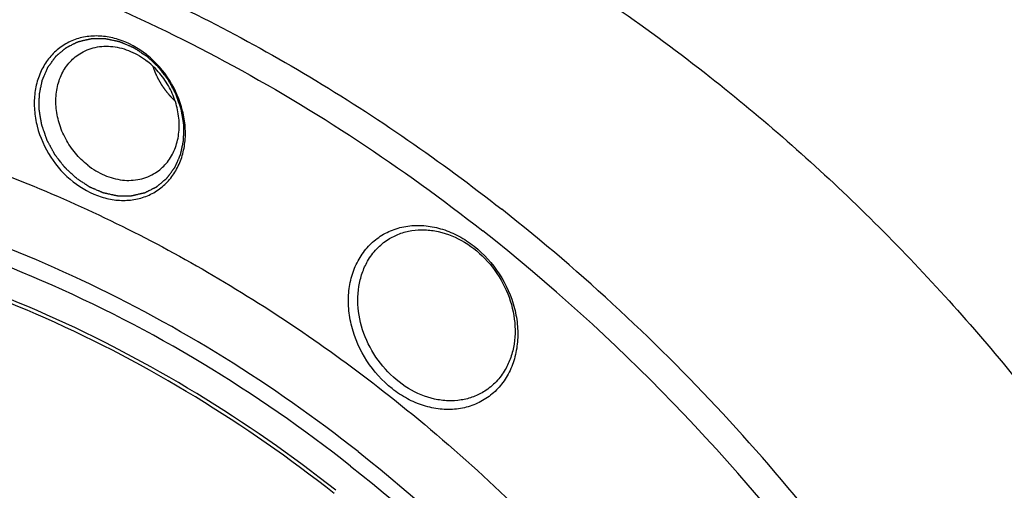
# Model space of a CAD drawing. Header units: millimetres. Extents: x 0 to 420, y 0 to 297.
# Tile 97 of 108: x 155 to 173, y 62 to 71. Entities that reach past the tile are written whole.
import ezdxf

# ---------------------------------------------------------------- set-up
doc = ezdxf.new("R2010")
doc.units = ezdxf.units.MM
doc.header["$LTSCALE"] = 23.1
doc.layers.add('030', color=7, linetype='CONTINUOUS')
doc.layers.add('NOS-TELESO', color=7, linetype='CONTINUOUS')

msp = doc.modelspace()

# ---------------------------------------------------------------- linework, layer by layer
at = {"layer": '030', "color": 7, "linetype": 'Continuous'}
for points, knots in [([(161.24065, 63.09402), (159.69809, 64.30941), (156.41222, 66.36871), (151.0304, 68.16731), (146.45294, 68.43349), (142.99355, 67.86441), (141.35589, 67.33229), (140.57028, 67.00735)], [0, 0, 0, 0, 0.26778555, 0.52341372, 0.76631426, 0.88407475, 1, 1, 1, 1]), ([(161.10629, 62.83359), (159.40204, 64.17638), (155.74829, 66.40337), (150.65665, 67.84433), (146.63864, 68.02245), (143.75004, 67.683), (141.01123, 66.87737), (139.31826, 66.03688), (138.52143, 65.54923)], [0, 0, 0, 0, 0.2693503, 0.52465383, 0.64724746, 0.76677908, 0.88402507, 1, 1, 1, 1]), ([(160.83877, 62.39514), (159.23695, 63.65722), (155.81108, 65.76561), (151.04567, 67.19542), (147.26477, 67.46365), (144.53216, 67.23692), (141.9226, 66.58747), (140.29142, 65.87687), (139.51829, 65.45868)], [0, 0, 0, 0, 0.26881487, 0.5242265, 0.64702213, 0.76677004, 0.88413268, 1, 1, 1, 1]), ([(160.80704, 62.33997), (159.21012, 63.59819), (155.79469, 65.70007), (151.04374, 67.12516), (147.27441, 67.3921), (144.55023, 67.16564), (141.94881, 66.51767), (140.32279, 65.80889), (139.55213, 65.39179)], [0, 0, 0, 0, 0.26881746, 0.52422872, 0.64702344, 0.76677033, 0.88413235, 1, 1, 1, 1]), ([(161.24065, 63.09402), (163.37755, 61.41035), (167.17882, 57.37567), (169.72728, 52.45632), (170.62804, 49.86921)], [0, 0, 0, 0, 0.49826526, 1, 1, 1, 1]), ([(161.10629, 62.83359), (163.22936, 61.16082), (167.00115, 57.14676), (169.51495, 52.24904), (170.39603, 49.67473)], [0, 0, 0, 0, 0.49833843, 1, 1, 1, 1])]:
    msp.add_open_spline(points, degree=3, knots=knots, dxfattribs=at)
at = {"layer": 'NOS-TELESO', "color": 7, "linetype": 'Continuous'}
msp.add_arc((156.32173, 68.88128), 1.76857, 51.121439, 51.765005, dxfattribs=at)
for points, knots in [([(138.80322, 73.10978), (139.30623, 73.42985), (140.34277, 74.0262), (141.97393, 74.78036), (143.67393, 75.39089), (145.43346, 75.85446), (147.24315, 76.16869), (149.09326, 76.33196), (150.97404, 76.34348), (153.52635, 76.15536), (156.74621, 75.5341), (159.88417, 74.43556), (162.33625, 73.28307), (164.76642, 71.93497), (166.49596, 70.73839), (167.59936, 69.86902)], [0, 0, 0, 0, 0.0578921, 0.11593553, 0.17427723, 0.23305565, 0.29239705, 0.35241237, 0.41319484, 0.47481824, 0.60069125, 0.73030664, 0.79652401, 0.86360011, 1, 1, 1, 1]), ([(135.04061, 70.71561), (135.54363, 71.03568), (136.58017, 71.63204), (138.21133, 72.3862), (139.91132, 72.99673), (141.67086, 73.4603), (143.48054, 73.77453), (145.33066, 73.9378), (147.21143, 73.94931), (149.76374, 73.76119), (152.9836, 73.13994), (156.12156, 72.0414), (158.57365, 70.88891), (161.00381, 69.54081), (162.73336, 68.34423), (163.83676, 67.47486)], [0, 0, 0, 0, 0.0578921, 0.11593553, 0.17427723, 0.23305565, 0.29239705, 0.35241237, 0.41319484, 0.47481824, 0.60069125, 0.73030664, 0.79652401, 0.86360011, 1, 1, 1, 1]), ([(138.43144, 23.49535), (136.93395, 24.67523), (134.11679, 27.31291), (130.58136, 31.90499), (127.81805, 37.00579), (125.93274, 42.42363), (124.99727, 47.95519), (125.04324, 52.53488), (125.5905, 56.04363), (126.24178, 58.5498), (127.13166, 60.92904), (128.25189, 63.15852), (129.59194, 65.21641), (131.13908, 67.08254), (132.87842, 68.73845), (134.79305, 70.16778), (136.86419, 71.35639), (139.07145, 72.29265), (141.39311, 72.96753), (143.80636, 73.3747), (146.28766, 73.51054), (148.81293, 73.37409), (151.35783, 72.96703), (153.89785, 72.29366), (156.40901, 71.36049), (159.71021, 69.7712), (162.03509, 68.23423), (163.49606, 67.08314)], [0, 0, 0, 0, 0.06749694, 0.13589688, 0.20434916, 0.27199707, 0.33807875, 0.40202599, 0.43313443, 0.4636319, 0.49353944, 0.52290268, 0.55179131, 0.58029713, 0.60853065, 0.63661613, 0.66468556, 0.69287172, 0.72130134, 0.75008875, 0.77933061, 0.80910215, 0.83945489, 0.87041577, 0.90198748, 0.93414976, 1, 1, 1, 1]), ([(157.41628, 70.27046), (157.26534, 70.38938), (157.01013, 70.53046), (156.6453, 70.60896), (156.37902, 70.60986), (156.12657, 70.55275), (155.89813, 70.43953), (155.7033, 70.27469), (155.54997, 70.06524), (155.44388, 69.81994), (155.38861, 69.54861), (155.38577, 69.2616), (155.45203, 68.86963), (155.6597, 68.40223), (155.93581, 68.0964), (156.09431, 67.97152)], [0, 0, 0, 0, 0.12927841, 0.19065013, 0.24970703, 0.30695509, 0.36323455, 0.4195779, 0.47700465, 0.53632066, 0.59798641, 0.66207526, 0.72830328, 0.86425455, 1, 1, 1, 1]), ([(156.15109, 68.03681), (156.14231, 68.045), (156.12474, 68.06139), (156.09838, 68.08597), (156.07203, 68.11055), (156.04568, 68.13513), (156.02372, 68.15561), (156.00615, 68.172), (155.99297, 68.18429), (155.98199, 68.19453), (155.97321, 68.20273), (155.96662, 68.20887), (155.96003, 68.21502), (155.95454, 68.22014), (155.95015, 68.22423), (155.94741, 68.22679), (155.94521, 68.22884), (155.94356, 68.23038), (155.94219, 68.23166), (155.94123, 68.23255), (155.94069, 68.23307), (155.94025, 68.23343), (155.93992, 68.23391), (155.93945, 68.2345), (155.93864, 68.23556), (155.93748, 68.23706), (155.93608, 68.23887), (155.93422, 68.24128), (155.9319, 68.24429), (155.92817, 68.2491), (155.92352, 68.25512), (155.91794, 68.26235), (155.91236, 68.26957), (155.90492, 68.27921), (155.89561, 68.29125), (155.88445, 68.3057), (155.86957, 68.32496), (155.85096, 68.34904), (155.83235, 68.37313), (155.81747, 68.39239), (155.8063, 68.40684), (155.797, 68.41888), (155.78956, 68.42851), (155.78398, 68.43574), (155.77839, 68.44296), (155.77374, 68.44898), (155.77002, 68.4538), (155.7677, 68.45681), (155.76584, 68.45922), (155.76444, 68.46102), (155.76328, 68.46253), (155.76246, 68.46358), (155.762, 68.46419), (155.76163, 68.46462), (155.76138, 68.46514), (155.76101, 68.4658), (155.76038, 68.46698), (155.75947, 68.46865), (155.75838, 68.47066), (155.75692, 68.47333), (155.7551, 68.47668), (155.7522, 68.48203), (155.74856, 68.48872), (155.7442, 68.49675), (155.73983, 68.50478), (155.73402, 68.51549), (155.72674, 68.52887), (155.71802, 68.54492), (155.70638, 68.56633), (155.69184, 68.5931), (155.6773, 68.61986), (155.66566, 68.64127), (155.65694, 68.65733), (155.64966, 68.67071), (155.64385, 68.68141), (155.63948, 68.68944), (155.63512, 68.69747), (155.63148, 68.70416), (155.62858, 68.70951), (155.62676, 68.71286), (155.6253, 68.71554), (155.62421, 68.71754), (155.62331, 68.71922), (155.62266, 68.72038), (155.62231, 68.72106), (155.62201, 68.72154), (155.62185, 68.7221), (155.62159, 68.72282), (155.62115, 68.72409), (155.62052, 68.7259), (155.61977, 68.72807), (155.61876, 68.73096), (155.6175, 68.73458), (155.61549, 68.74037), (155.61298, 68.7476), (155.60996, 68.75628), (155.60694, 68.76497), (155.60292, 68.77654), (155.59789, 68.79101), (155.59185, 68.80838), (155.58381, 68.83153), (155.57375, 68.86047), (155.56369, 68.88941), (155.55564, 68.91256), (155.5496, 68.92993), (155.54457, 68.9444), (155.54055, 68.95597), (155.53753, 68.96465), (155.53451, 68.97334), (155.532, 68.98057), (155.52999, 68.98636), (155.52873, 68.98998), (155.52773, 68.99287), (155.52697, 68.99504), (155.52634, 68.99685), (155.5259, 68.99812), (155.52566, 68.99884), (155.52543, 68.99938), (155.52538, 68.99993), (155.52525, 69.00065), (155.52504, 69.00192), (155.52473, 69.00373), (155.52437, 69.00591), (155.52389, 69.00881), (155.52328, 69.01243), (155.52232, 69.01823), (155.52111, 69.02548), (155.51965, 69.03419), (155.5182, 69.04289), (155.51626, 69.05449), (155.51384, 69.06899), (155.51094, 69.08639), (155.50707, 69.10959), (155.50223, 69.1386), (155.49739, 69.1676), (155.49352, 69.1908), (155.49061, 69.2082), (155.48819, 69.22271), (155.48626, 69.23431), (155.4848, 69.24301), (155.48335, 69.25171), (155.48214, 69.25896), (155.48117, 69.26476), (155.48057, 69.26838), (155.48008, 69.27129), (155.47972, 69.27346), (155.47942, 69.27527), (155.4792, 69.27654), (155.47909, 69.27727), (155.47897, 69.27781), (155.47901, 69.27834), (155.47901, 69.27906), (155.47903, 69.2803), (155.47905, 69.28208), (155.47907, 69.28421), (155.47911, 69.28706), (155.47915, 69.29062), (155.47922, 69.29631), (155.4793, 69.30342), (155.47941, 69.31196), (155.47951, 69.3205), (155.47965, 69.33188), (155.47982, 69.34611), (155.48003, 69.36318), (155.4803, 69.38595), (155.48065, 69.41441), (155.48099, 69.44286), (155.48127, 69.46563), (155.48147, 69.4827), (155.48164, 69.49693), (155.48178, 69.50832), (155.48189, 69.51685), (155.48199, 69.52539), (155.48207, 69.5325), (155.48214, 69.5382), (155.48219, 69.54175), (155.48222, 69.5446), (155.48225, 69.54673), (155.48227, 69.54851), (155.48228, 69.54976), (155.4823, 69.55047), (155.48227, 69.55101), (155.48241, 69.5515), (155.48254, 69.55218), (155.48278, 69.55335), (155.48312, 69.55503), (155.48354, 69.55704), (155.48409, 69.55972), (155.48478, 69.56307), (155.48588, 69.56844), (155.48726, 69.57515), (155.48892, 69.5832), (155.49057, 69.59124), (155.49278, 69.60198), (155.49553, 69.61539), (155.49884, 69.63149), (155.50326, 69.65295), (155.50877, 69.67978), (155.51429, 69.7066), (155.5187, 69.72807), (155.52201, 69.74416), (155.52477, 69.75758), (155.52697, 69.76831), (155.52863, 69.77636), (155.53028, 69.7844), (155.53166, 69.79111), (155.53276, 69.79648), (155.53345, 69.79983), (155.534, 69.80251), (155.53442, 69.80453), (155.53477, 69.8062), (155.535, 69.80738), (155.53515, 69.80804), (155.53522, 69.80856), (155.53545, 69.80901), (155.53571, 69.80963), (155.53618, 69.8107), (155.53685, 69.81224), (155.53765, 69.81408), (155.53872, 69.81654), (155.54006, 69.81961), (155.5422, 69.82453), (155.54488, 69.83067), (155.54809, 69.83804), (155.5513, 69.84542), (155.55559, 69.85525), (155.56094, 69.86754), (155.56736, 69.88228), (155.57593, 69.90195), (155.58664, 69.92653), (155.59734, 69.9511), (155.60591, 69.97077), (155.61233, 69.98551), (155.61768, 69.9978), (155.62197, 70.00763), (155.62518, 70.01501), (155.62839, 70.02238), (155.63107, 70.02853), (155.63321, 70.03344), (155.63455, 70.03651), (155.63562, 70.03897), (155.63642, 70.04082), (155.63709, 70.04235), (155.63756, 70.04343), (155.63783, 70.04403), (155.638, 70.04452), (155.63832, 70.04488), (155.63868, 70.0454), (155.63935, 70.0463), (155.64029, 70.04758), (155.64143, 70.04912), (155.64294, 70.05117), (155.64483, 70.05374), (155.64785, 70.05785), (155.65163, 70.06298), (155.65617, 70.06914), (155.6607, 70.0753), (155.66675, 70.08351), (155.6743, 70.09378), (155.68337, 70.1061), (155.69547, 70.12253), (155.71058, 70.14306), (155.7257, 70.16359), (155.73779, 70.18002), (155.74686, 70.19234), (155.75441, 70.2026), (155.76046, 70.21082), (155.765, 70.21698), (155.76953, 70.22314), (155.77331, 70.22827), (155.77633, 70.23238), (155.77822, 70.23494), (155.77973, 70.237), (155.78087, 70.23854), (155.78181, 70.23982), (155.78247, 70.24072), (155.78286, 70.24122), (155.78311, 70.24164), (155.7835, 70.24191), (155.78397, 70.24233), (155.78481, 70.24303), (155.786, 70.24404), (155.78743, 70.24525), (155.78934, 70.24687), (155.79173, 70.24889), (155.79554, 70.25212), (155.80032, 70.25616), (155.80605, 70.26101), (155.81177, 70.26586), (155.81941, 70.27233), (155.82896, 70.28041), (155.84041, 70.29011), (155.85569, 70.30304), (155.87478, 70.3192), (155.89387, 70.33536), (155.90915, 70.34829), (155.9206, 70.35799), (155.93015, 70.36607), (155.93779, 70.37254), (155.94351, 70.37739), (155.94924, 70.38224), (155.95402, 70.38628), (155.95783, 70.38951), (155.96022, 70.39153), (155.96213, 70.39315), (155.96356, 70.39436), (155.96476, 70.39536), (155.96559, 70.39608), (155.96607, 70.39647), (155.96641, 70.39681), (155.96685, 70.39698), (155.9674, 70.39728), (155.96838, 70.39776), (155.96978, 70.39846), (155.97145, 70.3993), (155.97369, 70.40041), (155.97648, 70.40181), (155.98095, 70.40405), (155.98653, 70.40684), (155.99324, 70.4102), (155.99994, 70.41355), (156.00888, 70.41802), (156.02005, 70.42361), (156.03346, 70.43032), (156.05133, 70.43926), (156.07367, 70.45044), (156.09602, 70.46161), (156.11389, 70.47056), (156.1273, 70.47726), (156.13847, 70.48285), (156.14741, 70.48732), (156.15411, 70.49068), (156.16081, 70.49403), (156.1664, 70.49682), (156.17087, 70.49906), (156.17366, 70.50046), (156.17589, 70.50157), (156.17757, 70.50241), (156.17897, 70.50311), (156.17994, 70.5036), (156.18051, 70.50387), (156.18091, 70.50412), (156.1814, 70.50419), (156.18202, 70.50435), (156.18313, 70.50459), (156.1847, 70.50496), (156.18659, 70.5054), (156.18911, 70.50598), (156.19226, 70.50671), (156.1973, 70.50787), (156.2036, 70.50933), (156.21116, 70.51107), (156.21872, 70.51282), (156.2288, 70.51514), (156.2414, 70.51805), (156.25652, 70.52155), (156.27668, 70.5262), (156.30188, 70.53202), (156.32708, 70.53784), (156.34724, 70.54249), (156.36237, 70.54598), (156.37497, 70.54889), (156.38505, 70.55122), (156.39261, 70.55297), (156.40017, 70.55471), (156.40647, 70.55617), (156.41151, 70.55733), (156.41466, 70.55806), (156.41718, 70.55864), (156.41907, 70.55908), (156.42064, 70.55944), (156.42174, 70.5597), (156.42238, 70.55983), (156.42284, 70.55998), (156.42334, 70.55994), (156.42399, 70.55996), (156.42514, 70.55995), (156.42678, 70.55996), (156.42875, 70.55996), (156.43137, 70.55996), (156.43464, 70.55997), (156.43989, 70.55997), (156.44644, 70.55998), (156.45431, 70.55999), (156.46217, 70.56), (156.47266, 70.56002), (156.48577, 70.56003), (156.5015, 70.56005), (156.52247, 70.56008), (156.54869, 70.56012), (156.5749, 70.56015), (156.59588, 70.56018), (156.61161, 70.5602), (156.62471, 70.56022), (156.6352, 70.56023), (156.64307, 70.56024), (156.65093, 70.56025), (156.65748, 70.56026), (156.66273, 70.56027), (156.666, 70.56027), (156.66863, 70.56027), (156.67059, 70.56028), (156.67223, 70.56028), (156.67338, 70.56029), (156.67403, 70.56027), (156.67452, 70.56031), (156.67503, 70.56017), (156.67569, 70.56004), (156.67686, 70.55979), (156.67852, 70.55944), (156.68052, 70.55902), (156.68319, 70.55846), (156.68652, 70.55776), (156.69185, 70.55664), (156.69852, 70.55524), (156.70651, 70.55356), (156.71451, 70.55188), (156.72517, 70.54964), (156.7385, 70.54684), (156.7545, 70.54349), (156.77582, 70.53901), (156.80248, 70.53341), (156.82914, 70.52781), (156.85046, 70.52333), (156.86646, 70.51997), (156.87979, 70.51717), (156.89045, 70.51493), (156.89845, 70.51325), (156.90644, 70.51157), (156.91311, 70.51017), (156.91844, 70.50905), (156.92177, 70.50835), (156.92444, 70.50779), (156.92644, 70.50737), (156.9281, 70.50702), (156.92927, 70.50678), (156.92994, 70.50663), (156.93044, 70.50656), (156.93092, 70.50632), (156.93158, 70.50605), (156.93272, 70.50556), (156.93435, 70.50488), (156.9363, 70.50405), (156.93891, 70.50295), (156.94217, 70.50157), (156.94739, 70.49937), (156.95391, 70.49661), (156.96174, 70.49331), (156.96956, 70.49), (156.97999, 70.48559), (156.99303, 70.48008), (157.00868, 70.47347), (157.02955, 70.46465), (157.05563, 70.45363), (157.08172, 70.44261), (157.10258, 70.4338), (157.11823, 70.42718), (157.13127, 70.42167), (157.14171, 70.41727), (157.14953, 70.41396), (157.15736, 70.41065), (157.16388, 70.4079), (157.16909, 70.4057), (157.17235, 70.40432), (157.17496, 70.40322), (157.17692, 70.40239), (157.17855, 70.4017), (157.17969, 70.40122), (157.18034, 70.40094), (157.18084, 70.40077), (157.1813, 70.40042), (157.18192, 70.40003), (157.18301, 70.3993), (157.18457, 70.39829), (157.18644, 70.39706), (157.18893, 70.39542), (157.19205, 70.39338), (157.19704, 70.39011), (157.20327, 70.38602), (157.21075, 70.38112), (157.21823, 70.37621), (157.2282, 70.36967), (157.24067, 70.3615), (157.25563, 70.35169), (157.27558, 70.33861), (157.30051, 70.32226), (157.33043, 70.30264), (157.36035, 70.28302), (157.39026, 70.2634), (157.41021, 70.25032), (157.42018, 70.24378)], [0, 0, 0, 0, 0.0078125, 0.015625, 0.0234375, 0.03125, 0.0390625, 0.04296875, 0.046875, 0.05078125, 0.05273438, 0.0546875, 0.05664062, 0.05859375, 0.05957031, 0.06054688, 0.06103516, 0.06152344, 0.06201172, 0.06225586, 0.06237793, 0.0625, 0.06262207, 0.06274414, 0.06298828, 0.06347656, 0.06396484, 0.06445312, 0.06542969, 0.06640625, 0.06835938, 0.0703125, 0.07226562, 0.07421875, 0.078125, 0.08203125, 0.0859375, 0.09375, 0.1015625, 0.10546875, 0.109375, 0.11328125, 0.11523438, 0.1171875, 0.11914062, 0.12109375, 0.12207031, 0.12304688, 0.12353516, 0.12402344, 0.12451172, 0.12475586, 0.12487793, 0.125, 0.12512207, 0.12524414, 0.12548828, 0.12597656, 0.12646484, 0.12695312, 0.12792969, 0.12890625, 0.13085938, 0.1328125, 0.13476562, 0.13671875, 0.140625, 0.14453125, 0.1484375, 0.15625, 0.1640625, 0.16796875, 0.171875, 0.17578125, 0.17773438, 0.1796875, 0.18164062, 0.18359375, 0.18457031, 0.18554688, 0.18603516, 0.18652344, 0.18701172, 0.18725586, 0.18737793, 0.1875, 0.18762207, 0.18774414, 0.18798828, 0.18847656, 0.18896484, 0.18945312, 0.19042969, 0.19140625, 0.19335938, 0.1953125, 0.19726562, 0.19921875, 0.203125, 0.20703125, 0.2109375, 0.21875, 0.2265625, 0.23046875, 0.234375, 0.23828125, 0.24023438, 0.2421875, 0.24414062, 0.24609375, 0.24707031, 0.24804688, 0.24853516, 0.24902344, 0.24951172, 0.24975586, 0.24987793, 0.25, 0.25012207, 0.25024414, 0.25048828, 0.25097656, 0.25146484, 0.25195312, 0.25292969, 0.25390625, 0.25585938, 0.2578125, 0.25976562, 0.26171875, 0.265625, 0.26953125, 0.2734375, 0.28125, 0.2890625, 0.29296875, 0.296875, 0.30078125, 0.30273438, 0.3046875, 0.30664062, 0.30859375, 0.30957031, 0.31054688, 0.31103516, 0.31152344, 0.31201172, 0.31225586, 0.31237793, 0.3125, 0.31262207, 0.31274414, 0.31298828, 0.31347656, 0.31396484, 0.31445312, 0.31542969, 0.31640625, 0.31835938, 0.3203125, 0.32226562, 0.32421875, 0.328125, 0.33203125, 0.3359375, 0.34375, 0.3515625, 0.35546875, 0.359375, 0.36328125, 0.36523438, 0.3671875, 0.36914062, 0.37109375, 0.37207031, 0.37304688, 0.37353516, 0.37402344, 0.37451172, 0.37475586, 0.37487793, 0.375, 0.37512207, 0.37524414, 0.37548828, 0.37597656, 0.37646484, 0.37695312, 0.37792969, 0.37890625, 0.38085938, 0.3828125, 0.38476562, 0.38671875, 0.390625, 0.39453125, 0.3984375, 0.40625, 0.4140625, 0.41796875, 0.421875, 0.42578125, 0.42773438, 0.4296875, 0.43164062, 0.43359375, 0.43457031, 0.43554688, 0.43603516, 0.43652344, 0.43701172, 0.43725586, 0.43737793, 0.4375, 0.43762207, 0.43774414, 0.43798828, 0.43847656, 0.43896484, 0.43945312, 0.44042969, 0.44140625, 0.44335938, 0.4453125, 0.44726562, 0.44921875, 0.453125, 0.45703125, 0.4609375, 0.46875, 0.4765625, 0.48046875, 0.484375, 0.48828125, 0.49023438, 0.4921875, 0.49414062, 0.49609375, 0.49707031, 0.49804688, 0.49853516, 0.49902344, 0.49951172, 0.49975586, 0.49987793, 0.5, 0.50012207, 0.50024414, 0.50048828, 0.50097656, 0.50146484, 0.50195312, 0.50292969, 0.50390625, 0.50585938, 0.5078125, 0.50976562, 0.51171875, 0.515625, 0.51953125, 0.5234375, 0.53125, 0.5390625, 0.54296875, 0.546875, 0.55078125, 0.55273438, 0.5546875, 0.55664062, 0.55859375, 0.55957031, 0.56054688, 0.56103516, 0.56152344, 0.56201172, 0.56225586, 0.56237793, 0.5625, 0.56262207, 0.56274414, 0.56298828, 0.56347656, 0.56396484, 0.56445312, 0.56542969, 0.56640625, 0.56835938, 0.5703125, 0.57226562, 0.57421875, 0.578125, 0.58203125, 0.5859375, 0.59375, 0.6015625, 0.60546875, 0.609375, 0.61328125, 0.61523438, 0.6171875, 0.61914062, 0.62109375, 0.62207031, 0.62304688, 0.62353516, 0.62402344, 0.62451172, 0.62475586, 0.62487793, 0.625, 0.62512207, 0.62524414, 0.62548828, 0.62597656, 0.62646484, 0.62695312, 0.62792969, 0.62890625, 0.63085938, 0.6328125, 0.63476562, 0.63671875, 0.640625, 0.64453125, 0.6484375, 0.65625, 0.6640625, 0.66796875, 0.671875, 0.67578125, 0.67773438, 0.6796875, 0.68164062, 0.68359375, 0.68457031, 0.68554688, 0.68603516, 0.68652344, 0.68701172, 0.68725586, 0.68737793, 0.6875, 0.68762207, 0.68774414, 0.68798828, 0.68847656, 0.68896484, 0.68945312, 0.69042969, 0.69140625, 0.69335938, 0.6953125, 0.69726562, 0.69921875, 0.703125, 0.70703125, 0.7109375, 0.71875, 0.7265625, 0.73046875, 0.734375, 0.73828125, 0.74023438, 0.7421875, 0.74414062, 0.74609375, 0.74707031, 0.74804688, 0.74853516, 0.74902344, 0.74951172, 0.74975586, 0.74987793, 0.75, 0.75012207, 0.75024414, 0.75048828, 0.75097656, 0.75146484, 0.75195312, 0.75292969, 0.75390625, 0.75585938, 0.7578125, 0.75976562, 0.76171875, 0.765625, 0.76953125, 0.7734375, 0.78125, 0.7890625, 0.79296875, 0.796875, 0.80078125, 0.80273438, 0.8046875, 0.80664062, 0.80859375, 0.80957031, 0.81054688, 0.81103516, 0.81152344, 0.81201172, 0.81225586, 0.81237793, 0.8125, 0.81262207, 0.81274414, 0.81298828, 0.81347656, 0.81396484, 0.81445312, 0.81542969, 0.81640625, 0.81835938, 0.8203125, 0.82226562, 0.82421875, 0.828125, 0.83203125, 0.8359375, 0.84375, 0.8515625, 0.85546875, 0.859375, 0.86328125, 0.86523438, 0.8671875, 0.86914062, 0.87109375, 0.87207031, 0.87304688, 0.87353516, 0.87402344, 0.87451172, 0.87475586, 0.87487793, 0.875, 0.87512207, 0.87524414, 0.87548828, 0.87597656, 0.87646484, 0.87695312, 0.87792969, 0.87890625, 0.88085938, 0.8828125, 0.88476562, 0.88671875, 0.890625, 0.89453125, 0.8984375, 0.90625, 0.9140625, 0.91796875, 0.921875, 0.92578125, 0.92773438, 0.9296875, 0.93164062, 0.93359375, 0.93457031, 0.93554688, 0.93603516, 0.93652344, 0.93701172, 0.93725586, 0.93737793, 0.9375, 0.93762207, 0.93774414, 0.93798828, 0.93847656, 0.93896484, 0.93945312, 0.94042969, 0.94140625, 0.94335938, 0.9453125, 0.94726562, 0.94921875, 0.953125, 0.95703125, 0.9609375, 0.96875, 0.9765625, 0.984375, 0.9921875, 1, 1, 1, 1]), ([(156.35551, 68.27184), (156.27434, 68.33579), (156.12441, 68.48246), (155.9487, 68.74252), (155.82907, 69.03059), (155.77283, 69.32986), (155.78372, 69.62303), (155.86215, 69.89287), (156.00446, 70.12251), (156.13791, 70.23937), (156.2104, 70.2855)], [0, 0, 0, 0, 0.13300848, 0.2677184, 0.40145568, 0.53172629, 0.65670521, 0.77568553, 0.88939511, 1, 1, 1, 1]), ([(156.2104, 70.2855), (156.25317, 70.31272), (156.34428, 70.35981), (156.54314, 70.42142), (156.81644, 70.4322), (157.1431, 70.34118), (157.34174, 70.22065), (157.43424, 70.14777)], [0, 0, 0, 0, 0.11611981, 0.23343071, 0.47480393, 0.73026741, 1, 1, 1, 1]), ([(156.09431, 67.97152), (156.24465, 67.85306), (156.49872, 67.71241), (156.86197, 67.63346), (157.12724, 67.63174), (157.37897, 67.68754), (157.60709, 67.79905), (157.80211, 67.96188), (157.95618, 68.16917), (158.06356, 68.41233), (158.12064, 68.68169), (158.12577, 68.96704), (158.06306, 69.35751), (157.8603, 69.82462), (157.58838, 70.13184), (157.43181, 70.25807)], [0, 0, 0, 0, 0.12933802, 0.19075227, 0.24985667, 0.30714775, 0.36345396, 0.41979744, 0.47719284, 0.53644868, 0.59803508, 0.66203976, 0.72819518, 0.86410052, 1, 1, 1, 1]), ([(156.15109, 68.03681), (156.16088, 68.03037), (156.18046, 68.01748), (156.20984, 67.99815), (156.23921, 67.97883), (156.26858, 67.9595), (156.29306, 67.9434), (156.31264, 67.93051), (156.32733, 67.92085), (156.33957, 67.9128), (156.34936, 67.90635), (156.35671, 67.90152), (156.36405, 67.89669), (156.37017, 67.89266), (156.37506, 67.88944), (156.37812, 67.88743), (156.38057, 67.88582), (156.38241, 67.88461), (156.38394, 67.88361), (156.38501, 67.8829), (156.38562, 67.8825), (156.38607, 67.88217), (156.38657, 67.88199), (156.38722, 67.88171), (156.38836, 67.88123), (156.38999, 67.88053), (156.39194, 67.8797), (156.39455, 67.87858), (156.39781, 67.87719), (156.40302, 67.87497), (156.40954, 67.87219), (156.41736, 67.86886), (156.42517, 67.86553), (156.4356, 67.86108), (156.44863, 67.85552), (156.46427, 67.84885), (156.48512, 67.83996), (156.51118, 67.82885), (156.53725, 67.81774), (156.5581, 67.80885), (156.57374, 67.80218), (156.58677, 67.79662), (156.59719, 67.79218), (156.60501, 67.78884), (156.61283, 67.78551), (156.61935, 67.78273), (156.62456, 67.78051), (156.62782, 67.77912), (156.63042, 67.77801), (156.63238, 67.77717), (156.63401, 67.77648), (156.63515, 67.77599), (156.6358, 67.77572), (156.63629, 67.77548), (156.63679, 67.77541), (156.63745, 67.77525), (156.63862, 67.77501), (156.64029, 67.77465), (156.64229, 67.77422), (156.64495, 67.77365), (156.64828, 67.77294), (156.65361, 67.7718), (156.66028, 67.77038), (156.66828, 67.76867), (156.67627, 67.76696), (156.68693, 67.76468), (156.70026, 67.76183), (156.71626, 67.75841), (156.73758, 67.75385), (156.76424, 67.74815), (156.79089, 67.74245), (156.81222, 67.73789), (156.82821, 67.73447), (156.84154, 67.73163), (156.8522, 67.72935), (156.8602, 67.72764), (156.8682, 67.72593), (156.87486, 67.7245), (156.88019, 67.72336), (156.88352, 67.72265), (156.88619, 67.72208), (156.88819, 67.72165), (156.88985, 67.7213), (156.89102, 67.72104), (156.89169, 67.72091), (156.89219, 67.72077), (156.89269, 67.72081), (156.89335, 67.72079), (156.89452, 67.7208), (156.89619, 67.72079), (156.89819, 67.72079), (156.90086, 67.72079), (156.9042, 67.72079), (156.90954, 67.72079), (156.91621, 67.72078), (156.92422, 67.72078), (156.93222, 67.72077), (156.9429, 67.72077), (156.95625, 67.72076), (156.97226, 67.72075), (156.99361, 67.72074), (157.02031, 67.72072), (157.047, 67.7207), (157.06835, 67.72069), (157.08437, 67.72068), (157.09771, 67.72067), (157.10839, 67.72067), (157.1164, 67.72066), (157.1244, 67.72066), (157.13108, 67.72065), (157.13642, 67.72065), (157.13975, 67.72065), (157.14242, 67.72065), (157.14442, 67.72064), (157.14609, 67.72065), (157.14726, 67.72064), (157.14792, 67.72065), (157.14844, 67.72061), (157.14889, 67.72076), (157.14951, 67.72089), (157.15059, 67.72114), (157.15214, 67.72149), (157.154, 67.72192), (157.15648, 67.72248), (157.15958, 67.72319), (157.16453, 67.72433), (157.17073, 67.72574), (157.17816, 67.72744), (157.18559, 67.72914), (157.1955, 67.73141), (157.20789, 67.73424), (157.22276, 67.73764), (157.24258, 67.74218), (157.26736, 67.74785), (157.29213, 67.75351), (157.31196, 67.75805), (157.32682, 67.76145), (157.33921, 67.76428), (157.34912, 67.76655), (157.35655, 67.76825), (157.36399, 67.76995), (157.37018, 67.77137), (157.37514, 67.7725), (157.37823, 67.77321), (157.38071, 67.77378), (157.38257, 67.7742), (157.38412, 67.77456), (157.3852, 67.7748), (157.38582, 67.77495), (157.3863, 67.77502), (157.3867, 67.77527), (157.38727, 67.77553), (157.38824, 67.77602), (157.38965, 67.77671), (157.39132, 67.77754), (157.39356, 67.77865), (157.39636, 67.78004), (157.40084, 67.78225), (157.40644, 67.78503), (157.41316, 67.78835), (157.41988, 67.79168), (157.42883, 67.79611), (157.44003, 67.80165), (157.45347, 67.8083), (157.47138, 67.81717), (157.49378, 67.82825), (157.51617, 67.83934), (157.53409, 67.84821), (157.54752, 67.85486), (157.55872, 67.8604), (157.56768, 67.86483), (157.5744, 67.86816), (157.58111, 67.87148), (157.58671, 67.87425), (157.59119, 67.87647), (157.59399, 67.87786), (157.59623, 67.87897), (157.59791, 67.8798), (157.59931, 67.88049), (157.60029, 67.88097), (157.60084, 67.88126), (157.60129, 67.88143), (157.60162, 67.88177), (157.60211, 67.88216), (157.60294, 67.88287), (157.60414, 67.88387), (157.60558, 67.88508), (157.60749, 67.88668), (157.60989, 67.88869), (157.61372, 67.89191), (157.61851, 67.89593), (157.62426, 67.90075), (157.63, 67.90558), (157.63767, 67.91201), (157.64725, 67.92005), (157.65874, 67.9297), (157.67407, 67.94256), (157.69323, 67.95864), (157.71238, 67.97472), (157.72771, 67.98758), (157.7392, 67.99723), (157.74878, 68.00527), (157.75645, 68.0117), (157.76219, 68.01652), (157.76794, 68.02135), (157.77273, 68.02537), (157.77656, 68.02858), (157.77896, 68.03059), (157.78087, 68.0322), (157.78231, 68.0334), (157.7835, 68.03441), (157.78435, 68.03511), (157.78482, 68.03552), (157.7852, 68.03579), (157.78547, 68.03622), (157.78586, 68.03673), (157.78653, 68.03765), (157.7875, 68.03895), (157.78865, 68.04051), (157.79019, 68.0426), (157.79212, 68.04521), (157.79521, 68.04938), (157.79906, 68.05459), (157.80369, 68.06085), (157.80832, 68.06711), (157.81449, 68.07545), (157.8222, 68.08589), (157.83145, 68.0984), (157.84379, 68.11509), (157.85921, 68.13595), (157.87464, 68.15682), (157.88698, 68.17351), (157.89623, 68.18602), (157.90394, 68.19645), (157.91011, 68.2048), (157.91474, 68.21106), (157.91937, 68.21732), (157.92322, 68.22253), (157.92631, 68.2267), (157.92823, 68.22931), (157.92978, 68.2314), (157.93093, 68.23296), (157.93189, 68.23427), (157.93258, 68.23518), (157.93295, 68.2357), (157.93327, 68.23607), (157.93344, 68.23655), (157.93371, 68.23714), (157.93417, 68.2382), (157.93483, 68.23971), (157.93562, 68.24152), (157.93668, 68.24393), (157.938, 68.24695), (157.94011, 68.25177), (157.94275, 68.2578), (157.94592, 68.26504), (157.94909, 68.27227), (157.95331, 68.28192), (157.95859, 68.29398), (157.96493, 68.30845), (157.97338, 68.32775), (157.98394, 68.35187), (157.99451, 68.37599), (158.00296, 68.39529), (158.00929, 68.40976), (158.01457, 68.42182), (158.0188, 68.43147), (158.02197, 68.4387), (158.02514, 68.44594), (158.02778, 68.45197), (158.02989, 68.45679), (158.03121, 68.45981), (158.03226, 68.46222), (158.03306, 68.46403), (158.03371, 68.46554), (158.03418, 68.46659), (158.03444, 68.4672), (158.03467, 68.46763), (158.03474, 68.46815), (158.03489, 68.46882), (158.03513, 68.46999), (158.03548, 68.47166), (158.0359, 68.47367), (158.03646, 68.47635), (158.03716, 68.4797), (158.03829, 68.48506), (158.03969, 68.49176), (158.04137, 68.49979), (158.04305, 68.50783), (158.04529, 68.51855), (158.0481, 68.53194), (158.05146, 68.54801), (158.05594, 68.56945), (158.06155, 68.59624), (158.06716, 68.62302), (158.07164, 68.64446), (158.07501, 68.66053), (158.07781, 68.67392), (158.08005, 68.68464), (158.08173, 68.69268), (158.08342, 68.70071), (158.08482, 68.70741), (158.08594, 68.71277), (158.08664, 68.71612), (158.0872, 68.7188), (158.08762, 68.7208), (158.08797, 68.72248), (158.08822, 68.72365), (158.08835, 68.72432), (158.08849, 68.72481), (158.08846, 68.72536), (158.08848, 68.72607), (158.0885, 68.72731), (158.08853, 68.72909), (158.08856, 68.73122), (158.0886, 68.73407), (158.08866, 68.73762), (158.08875, 68.74331), (158.08885, 68.75042), (158.08899, 68.75895), (158.08912, 68.76748), (158.08929, 68.77886), (158.08951, 68.79307), (158.08977, 68.81014), (158.09012, 68.83289), (158.09056, 68.86132), (158.091, 68.88976), (158.09135, 68.91251), (158.09161, 68.92957), (158.09183, 68.94379), (158.092, 68.95517), (158.09213, 68.9637), (158.09226, 68.97223), (158.09237, 68.97934), (158.09246, 68.98503), (158.09252, 68.98858), (158.09256, 68.99143), (158.09259, 68.99356), (158.09262, 68.99534), (158.09264, 68.99658), (158.09264, 68.99729), (158.09269, 68.99782), (158.09256, 68.99838), (158.09245, 68.99912), (158.09223, 69.00041), (158.09193, 69.00225), (158.09156, 69.00447), (158.09107, 69.00742), (158.09046, 69.01111), (158.08949, 69.01701), (158.08827, 69.02439), (158.0868, 69.03325), (158.08534, 69.0421), (158.08339, 69.05391), (158.08095, 69.06867), (158.07802, 69.08638), (158.07411, 69.11), (158.06923, 69.13952), (158.06435, 69.16904), (158.06045, 69.19265), (158.05752, 69.21036), (158.05508, 69.22512), (158.05313, 69.23693), (158.05167, 69.24579), (158.0502, 69.25464), (158.04898, 69.26202), (158.04801, 69.26793), (158.0474, 69.27162), (158.04691, 69.27457), (158.04654, 69.27678), (158.04624, 69.27863), (158.04603, 69.27992), (158.0459, 69.28066), (158.04584, 69.28122), (158.04562, 69.28174), (158.04539, 69.28246), (158.04495, 69.2837), (158.04434, 69.28548), (158.0436, 69.28761), (158.04261, 69.29045), (158.04138, 69.29401), (158.03942, 69.2997), (158.03696, 69.30681), (158.034, 69.31534), (158.03105, 69.32388), (158.02712, 69.33525), (158.0222, 69.34948), (158.01629, 69.36654), (158.00842, 69.3893), (157.99858, 69.41774), (157.98874, 69.44619), (157.98087, 69.46894), (157.97496, 69.48601), (157.97004, 69.50023), (157.96611, 69.51161), (157.96315, 69.52014), (157.9602, 69.52867), (157.95774, 69.53578), (157.95577, 69.54147), (157.95454, 69.54503), (157.95356, 69.54787), (157.95282, 69.55001), (157.9522, 69.55178), (157.95178, 69.55303), (157.95152, 69.55374), (157.95137, 69.55428), (157.95107, 69.55477), (157.95072, 69.55545), (157.95008, 69.55662), (157.94918, 69.55829), (157.94809, 69.5603), (157.94664, 69.56298), (157.94484, 69.56633), (157.94194, 69.57169), (157.93833, 69.57839), (157.93399, 69.58643), (157.92965, 69.59447), (157.92386, 69.60519), (157.91663, 69.6186), (157.90795, 69.63468), (157.89638, 69.65612), (157.88191, 69.68292), (157.86745, 69.70972), (157.85587, 69.73116), (157.84719, 69.74724), (157.83996, 69.76064), (157.83418, 69.77136), (157.82984, 69.7794), (157.8255, 69.78744), (157.82188, 69.79414), (157.81899, 69.79951), (157.81718, 69.80286), (157.81573, 69.80554), (157.81465, 69.80755), (157.81374, 69.80922), (157.81311, 69.8104), (157.81274, 69.81106), (157.8125, 69.81158), (157.81212, 69.81201), (157.81167, 69.81262), (157.81085, 69.81368), (157.8097, 69.81519), (157.80831, 69.817), (157.80645, 69.81941), (157.80414, 69.82243), (157.80043, 69.82726), (157.79579, 69.83329), (157.79023, 69.84053), (157.78467, 69.84777), (157.77725, 69.85743), (157.76798, 69.8695), (157.75686, 69.88398), (157.74203, 69.90329), (157.72349, 69.92743), (157.70495, 69.95157), (157.69012, 69.97088), (157.67899, 69.98536), (157.66972, 69.99743), (157.66231, 70.00708), (157.65675, 70.01433), (157.65118, 70.02157), (157.64655, 70.0276), (157.64284, 70.03243), (157.64052, 70.03545), (157.63867, 70.03786), (157.63728, 70.03967), (157.63612, 70.04118), (157.63531, 70.04224), (157.63484, 70.04283), (157.63452, 70.04331), (157.63407, 70.04368), (157.63352, 70.04421), (157.63254, 70.04512), (157.63115, 70.04642), (157.62948, 70.04799), (157.62724, 70.05008), (157.62445, 70.05269), (157.61999, 70.05687), (157.61441, 70.06209), (157.60771, 70.06835), (157.60101, 70.07462), (157.59208, 70.08297), (157.58092, 70.09341), (157.56752, 70.10595), (157.54967, 70.12265), (157.52734, 70.14354), (157.50055, 70.1686), (157.47376, 70.19366), (157.44697, 70.21872), (157.42911, 70.23543), (157.42018, 70.24378)], [0, 0, 0, 0, 0.0078125, 0.015625, 0.0234375, 0.03125, 0.0390625, 0.04296875, 0.046875, 0.05078125, 0.05273438, 0.0546875, 0.05664062, 0.05859375, 0.05957031, 0.06054688, 0.06103516, 0.06152344, 0.06201172, 0.06225586, 0.06237793, 0.0625, 0.06262207, 0.06274414, 0.06298828, 0.06347656, 0.06396484, 0.06445312, 0.06542969, 0.06640625, 0.06835938, 0.0703125, 0.07226562, 0.07421875, 0.078125, 0.08203125, 0.0859375, 0.09375, 0.1015625, 0.10546875, 0.109375, 0.11328125, 0.11523438, 0.1171875, 0.11914062, 0.12109375, 0.12207031, 0.12304688, 0.12353516, 0.12402344, 0.12451172, 0.12475586, 0.12487793, 0.125, 0.12512207, 0.12524414, 0.12548828, 0.12597656, 0.12646484, 0.12695312, 0.12792969, 0.12890625, 0.13085938, 0.1328125, 0.13476562, 0.13671875, 0.140625, 0.14453125, 0.1484375, 0.15625, 0.1640625, 0.16796875, 0.171875, 0.17578125, 0.17773438, 0.1796875, 0.18164062, 0.18359375, 0.18457031, 0.18554688, 0.18603516, 0.18652344, 0.18701172, 0.18725586, 0.18737793, 0.1875, 0.18762207, 0.18774414, 0.18798828, 0.18847656, 0.18896484, 0.18945312, 0.19042969, 0.19140625, 0.19335938, 0.1953125, 0.19726562, 0.19921875, 0.203125, 0.20703125, 0.2109375, 0.21875, 0.2265625, 0.23046875, 0.234375, 0.23828125, 0.24023438, 0.2421875, 0.24414062, 0.24609375, 0.24707031, 0.24804688, 0.24853516, 0.24902344, 0.24951172, 0.24975586, 0.24987793, 0.25, 0.25012207, 0.25024414, 0.25048828, 0.25097656, 0.25146484, 0.25195312, 0.25292969, 0.25390625, 0.25585938, 0.2578125, 0.25976562, 0.26171875, 0.265625, 0.26953125, 0.2734375, 0.28125, 0.2890625, 0.29296875, 0.296875, 0.30078125, 0.30273438, 0.3046875, 0.30664062, 0.30859375, 0.30957031, 0.31054688, 0.31103516, 0.31152344, 0.31201172, 0.31225586, 0.31237793, 0.3125, 0.31262207, 0.31274414, 0.31298828, 0.31347656, 0.31396484, 0.31445312, 0.31542969, 0.31640625, 0.31835938, 0.3203125, 0.32226562, 0.32421875, 0.328125, 0.33203125, 0.3359375, 0.34375, 0.3515625, 0.35546875, 0.359375, 0.36328125, 0.36523438, 0.3671875, 0.36914062, 0.37109375, 0.37207031, 0.37304688, 0.37353516, 0.37402344, 0.37451172, 0.37475586, 0.37487793, 0.375, 0.37512207, 0.37524414, 0.37548828, 0.37597656, 0.37646484, 0.37695312, 0.37792969, 0.37890625, 0.38085938, 0.3828125, 0.38476562, 0.38671875, 0.390625, 0.39453125, 0.3984375, 0.40625, 0.4140625, 0.41796875, 0.421875, 0.42578125, 0.42773438, 0.4296875, 0.43164062, 0.43359375, 0.43457031, 0.43554688, 0.43603516, 0.43652344, 0.43701172, 0.43725586, 0.43737793, 0.4375, 0.43762207, 0.43774414, 0.43798828, 0.43847656, 0.43896484, 0.43945312, 0.44042969, 0.44140625, 0.44335938, 0.4453125, 0.44726562, 0.44921875, 0.453125, 0.45703125, 0.4609375, 0.46875, 0.4765625, 0.48046875, 0.484375, 0.48828125, 0.49023438, 0.4921875, 0.49414062, 0.49609375, 0.49707031, 0.49804688, 0.49853516, 0.49902344, 0.49951172, 0.49975586, 0.49987793, 0.5, 0.50012207, 0.50024414, 0.50048828, 0.50097656, 0.50146484, 0.50195312, 0.50292969, 0.50390625, 0.50585938, 0.5078125, 0.50976562, 0.51171875, 0.515625, 0.51953125, 0.5234375, 0.53125, 0.5390625, 0.54296875, 0.546875, 0.55078125, 0.55273438, 0.5546875, 0.55664062, 0.55859375, 0.55957031, 0.56054688, 0.56103516, 0.56152344, 0.56201172, 0.56225586, 0.56237793, 0.5625, 0.56262207, 0.56274414, 0.56298828, 0.56347656, 0.56396484, 0.56445312, 0.56542969, 0.56640625, 0.56835938, 0.5703125, 0.57226562, 0.57421875, 0.578125, 0.58203125, 0.5859375, 0.59375, 0.6015625, 0.60546875, 0.609375, 0.61328125, 0.61523438, 0.6171875, 0.61914062, 0.62109375, 0.62207031, 0.62304688, 0.62353516, 0.62402344, 0.62451172, 0.62475586, 0.62487793, 0.625, 0.62512207, 0.62524414, 0.62548828, 0.62597656, 0.62646484, 0.62695312, 0.62792969, 0.62890625, 0.63085938, 0.6328125, 0.63476562, 0.63671875, 0.640625, 0.64453125, 0.6484375, 0.65625, 0.6640625, 0.66796875, 0.671875, 0.67578125, 0.67773438, 0.6796875, 0.68164062, 0.68359375, 0.68457031, 0.68554688, 0.68603516, 0.68652344, 0.68701172, 0.68725586, 0.68737793, 0.6875, 0.68762207, 0.68774414, 0.68798828, 0.68847656, 0.68896484, 0.68945312, 0.69042969, 0.69140625, 0.69335938, 0.6953125, 0.69726562, 0.69921875, 0.703125, 0.70703125, 0.7109375, 0.71875, 0.7265625, 0.73046875, 0.734375, 0.73828125, 0.74023438, 0.7421875, 0.74414062, 0.74609375, 0.74707031, 0.74804688, 0.74853516, 0.74902344, 0.74951172, 0.74975586, 0.74987793, 0.75, 0.75012207, 0.75024414, 0.75048828, 0.75097656, 0.75146484, 0.75195312, 0.75292969, 0.75390625, 0.75585938, 0.7578125, 0.75976562, 0.76171875, 0.765625, 0.76953125, 0.7734375, 0.78125, 0.7890625, 0.79296875, 0.796875, 0.80078125, 0.80273438, 0.8046875, 0.80664062, 0.80859375, 0.80957031, 0.81054688, 0.81103516, 0.81152344, 0.81201172, 0.81225586, 0.81237793, 0.8125, 0.81262207, 0.81274414, 0.81298828, 0.81347656, 0.81396484, 0.81445312, 0.81542969, 0.81640625, 0.81835938, 0.8203125, 0.82226562, 0.82421875, 0.828125, 0.83203125, 0.8359375, 0.84375, 0.8515625, 0.85546875, 0.859375, 0.86328125, 0.86523438, 0.8671875, 0.86914062, 0.87109375, 0.87207031, 0.87304688, 0.87353516, 0.87402344, 0.87451172, 0.87475586, 0.87487793, 0.875, 0.87512207, 0.87524414, 0.87548828, 0.87597656, 0.87646484, 0.87695312, 0.87792969, 0.87890625, 0.88085938, 0.8828125, 0.88476562, 0.88671875, 0.890625, 0.89453125, 0.8984375, 0.90625, 0.9140625, 0.91796875, 0.921875, 0.92578125, 0.92773438, 0.9296875, 0.93164062, 0.93359375, 0.93457031, 0.93554688, 0.93603516, 0.93652344, 0.93701172, 0.93725586, 0.93737793, 0.9375, 0.93762207, 0.93774414, 0.93798828, 0.93847656, 0.93896484, 0.93945312, 0.94042969, 0.94140625, 0.94335938, 0.9453125, 0.94726562, 0.94921875, 0.953125, 0.95703125, 0.9609375, 0.96875, 0.9765625, 0.984375, 0.9921875, 1, 1, 1, 1]), ([(157.57934, 68.13411), (157.65184, 68.18023), (157.78529, 68.2971), (157.9276, 68.52673), (158.00602, 68.79658), (158.01691, 69.08974), (157.96068, 69.38902), (157.84105, 69.67708), (157.66533, 69.93714), (157.5154, 70.08382), (157.43424, 70.14777)], [0, 0, 0, 0, 0.11060489, 0.22431447, 0.34329479, 0.46827371, 0.59854432, 0.7322816, 0.86699152, 1, 1, 1, 1]), ([(157.93633, 69.42811), (157.92557, 69.43915), (157.90944, 69.45571), (157.89062, 69.47503), (157.87987, 69.48607), (157.8718, 69.49435), (157.86508, 69.50125), (157.8597, 69.50677), (157.85634, 69.51023), (157.85365, 69.51298), (157.85198, 69.51472), (157.85062, 69.51607), (157.84965, 69.5172), (157.8487, 69.51837), (157.84678, 69.52069), (157.84391, 69.52418), (157.84007, 69.52883), (157.83624, 69.53348), (157.83112, 69.53967), (157.82218, 69.55052), (157.8094, 69.56601), (157.79662, 69.5815), (157.78767, 69.59235), (157.78256, 69.59854), (157.77873, 69.60319), (157.77489, 69.60784), (157.77202, 69.61132), (157.7701, 69.61365), (157.76914, 69.61481), (157.7682, 69.61598), (157.76713, 69.61758), (157.76572, 69.61958), (157.7635, 69.62277), (157.76072, 69.62676), (157.75628, 69.63315), (157.75072, 69.64113), (157.74405, 69.65071), (157.73738, 69.66029), (157.73071, 69.66988), (157.72404, 69.67946), (157.71737, 69.68904), (157.71182, 69.69702), (157.70737, 69.70341), (157.70403, 69.7082), (157.70126, 69.71219), (157.69931, 69.71498), (157.69821, 69.71659), (157.69735, 69.71775), (157.69661, 69.71909), (157.69559, 69.72082), (157.69382, 69.72388), (157.69129, 69.72823), (157.68825, 69.73346), (157.6842, 69.74042), (157.67913, 69.74913), (157.67306, 69.75958), (157.66698, 69.77004), (157.6609, 69.78049), (157.65482, 69.79094), (157.64874, 69.80139), (157.64368, 69.8101), (157.63963, 69.81707), (157.6371, 69.82142), (157.63507, 69.82491), (157.63382, 69.82708), (157.63277, 69.82882), (157.63211, 69.83013), (157.6315, 69.83145), (157.63024, 69.83407), (157.62836, 69.83801), (157.62586, 69.84326), (157.62335, 69.84851), (157.62001, 69.85552), (157.61417, 69.86777), (157.60582, 69.88527), (157.59747, 69.90278), (157.59163, 69.91503), (157.58829, 69.92203), (157.58578, 69.92728), (157.58328, 69.93253), (157.5814, 69.93647), (157.58015, 69.9391), (157.57952, 69.9404), (157.57891, 69.94174), (157.57823, 69.94363), (157.57733, 69.94595), (157.57592, 69.94969), (157.57414, 69.95435), (157.57131, 69.96182), (157.56777, 69.97116), (157.56352, 69.98236), (157.55785, 69.99729), (157.54794, 70.02343), (157.53944, 70.04584), (157.53377, 70.06077)], [0, 0, 0, 0, 0.0625, 0.09375, 0.109375, 0.125, 0.140625, 0.1484375, 0.15625, 0.16015625, 0.1640625, 0.16601562, 0.16796875, 0.16992188, 0.171875, 0.1796875, 0.1875, 0.1953125, 0.203125, 0.21875, 0.25, 0.28125, 0.296875, 0.3046875, 0.3125, 0.3203125, 0.328125, 0.33007812, 0.33203125, 0.33398438, 0.3359375, 0.33984375, 0.34375, 0.3515625, 0.359375, 0.375, 0.390625, 0.40625, 0.421875, 0.4375, 0.453125, 0.46875, 0.4765625, 0.484375, 0.4921875, 0.49609375, 0.49804688, 0.5, 0.50195312, 0.50390625, 0.5078125, 0.515625, 0.5234375, 0.53125, 0.546875, 0.5625, 0.578125, 0.59375, 0.609375, 0.625, 0.640625, 0.6484375, 0.65625, 0.66015625, 0.6640625, 0.66601562, 0.66796875, 0.66992188, 0.671875, 0.6796875, 0.6875, 0.6953125, 0.703125, 0.71875, 0.75, 0.78125, 0.796875, 0.8046875, 0.8125, 0.8203125, 0.828125, 0.83007812, 0.83203125, 0.83398438, 0.8359375, 0.83984375, 0.84375, 0.8515625, 0.859375, 0.875, 0.890625, 0.90625, 0.9375, 1, 1, 1, 1]), ([(167.59936, 69.86902), (168.55017, 69.11987), (170.38314, 67.50955), (172.87716, 64.81376), (175.09911, 61.86025), (177.01511, 58.69391), (178.59641, 55.36236), (179.81903, 51.91576), (180.66438, 48.40597), (181.1194, 44.8858), (181.17678, 41.40822), (180.83502, 38.02568), (180.09848, 34.78939), (178.97735, 31.74863), (177.48772, 28.95024), (175.65126, 26.43766), (173.49637, 24.25099), (171.86572, 23.03093), (171.01362, 22.48873)], [0, 0, 0, 0, 0.06610438, 0.13295083, 0.20022514, 0.26759324, 0.33471676, 0.40126859, 0.46694839, 0.53149781, 0.5947153, 0.6564699, 0.71671319, 0.77548822, 0.8329337, 0.88928138, 0.94484501, 1, 1, 1, 1]), ([(148.34028, 69.57892), (149.50976, 69.49718), (151.87563, 69.12748), (155.34035, 68.00633), (158.69595, 66.33963), (160.78544, 64.90662), (161.78955, 64.11548)], [0, 0, 0, 0, 0.23893622, 0.48548666, 0.73946085, 1, 1, 1, 1]), ([(156.35551, 68.27184), (156.448, 68.19896), (156.64665, 68.07842), (156.97331, 67.9874), (157.24661, 67.99819), (157.44546, 68.0598), (157.53657, 68.10689), (157.57934, 68.13411)], [0, 0, 0, 0, 0.26973259, 0.52519607, 0.76656929, 0.88388019, 1, 1, 1, 1]), ([(171.46041, 59.16936), (170.41116, 60.75021), (168.07953, 63.73419), (165.3075, 66.31606), (163.83676, 67.47486)], [0, 0, 0, 0, 0.50331168, 1, 1, 1, 1]), ([(161.25824, 66.57477), (161.3059, 66.65765), (161.41893, 66.81208), (161.63708, 66.99661), (161.89294, 67.12345), (162.17571, 67.18738), (162.47385, 67.18644), (162.77568, 67.12134), (163.06988, 66.99509), (163.4403, 66.75022), (163.82402, 66.32501), (164.05679, 65.80136), (164.13099, 65.36238), (164.12779, 65.0409), (164.06595, 64.73712), (163.98522, 64.55056), (163.93599, 64.46496)], [0, 0, 0, 0, 0.05739652, 0.11371052, 0.16996052, 0.22717862, 0.28620463, 0.34754424, 0.41131685, 0.47727839, 0.61295281, 0.74883294, 0.81502631, 0.87908163, 0.94071523, 1, 1, 1, 1]), ([(161.78544, 66.92947), (161.84941, 66.97017), (161.98733, 67.03877), (162.21293, 67.09735), (162.45124, 67.11055), (162.78105, 67.06692), (163.18792, 66.89662), (163.60282, 66.54684), (163.91145, 66.08758), (164.08053, 65.5687), (164.08809, 65.12372), (164.00787, 64.79699), (163.94079, 64.64804), (163.90105, 64.57892)], [0, 0, 0, 0, 0.05555174, 0.11188066, 0.16964534, 0.22929809, 0.35441262, 0.48651345, 0.62160155, 0.75460072, 0.88118161, 0.94158686, 1, 1, 1, 1]), ([(174.46949, 52.3129), (173.31924, 55.19912), (170.26244, 60.66516), (165.91432, 65.17778), (163.49606, 67.08314)], [0, 0, 0, 0, 0.50228582, 1, 1, 1, 1]), ([(161.41456, 66.53803), (161.46012, 66.61727), (161.56864, 66.76459), (161.70979, 66.88133), (161.78544, 66.92947)], [0, 0, 0, 0, 0.5047742, 1, 1, 1, 1]), ([(163.93599, 64.46496), (163.88834, 64.38208), (163.77531, 64.22764), (163.55715, 64.04312), (163.30129, 63.91628), (163.01852, 63.85234), (162.72038, 63.85328), (162.41855, 63.91838), (162.12435, 64.04463), (161.75393, 64.2895), (161.37022, 64.71471), (161.13744, 65.23837), (161.06325, 65.67734), (161.06644, 65.99882), (161.12828, 66.30261), (161.20901, 66.48916), (161.25824, 66.57477)], [0, 0, 0, 0, 0.05739652, 0.11371052, 0.16996052, 0.22717862, 0.28620463, 0.34754424, 0.41131685, 0.47727839, 0.61295281, 0.74883294, 0.81502631, 0.87908163, 0.94071523, 1, 1, 1, 1]), ([(163.53017, 64.18749), (163.46619, 64.14678), (163.32828, 64.07818), (163.10268, 64.0196), (162.86436, 64.00641), (162.53455, 64.05004), (162.12768, 64.22033), (161.71279, 64.57011), (161.40415, 65.02938), (161.23508, 65.54825), (161.22751, 65.99323), (161.30773, 66.31997), (161.37481, 66.46891), (161.41456, 66.53803)], [0, 0, 0, 0, 0.05555177, 0.11188067, 0.16964536, 0.22929811, 0.35441264, 0.48651346, 0.62160156, 0.75460073, 0.88118164, 0.9415869, 1, 1, 1, 1]), ([(163.90105, 64.57892), (163.85548, 64.49969), (163.74697, 64.35237), (163.60582, 64.23563), (163.53017, 64.18749)], [0, 0, 0, 0, 0.50477411, 1, 1, 1, 1]), ([(161.78955, 64.11548), (162.96783, 63.18711), (165.19786, 61.13055), (168.05613, 57.57831), (170.37486, 53.63729), (172.08028, 49.43159), (173.1185, 45.09179), (173.45555, 40.75425), (173.13721, 37.22007), (172.52062, 34.53488), (172.09593, 33.24869), (171.85515, 32.62353)], [0, 0, 0, 0, 0.12776922, 0.25722287, 0.38703325, 0.51583818, 0.64237328, 0.76560255, 0.88484314, 0.94293926, 1, 1, 1, 1])]:
    msp.add_open_spline(points, degree=3, knots=knots, dxfattribs=at)

doc.saveas('drawing.dxf')
